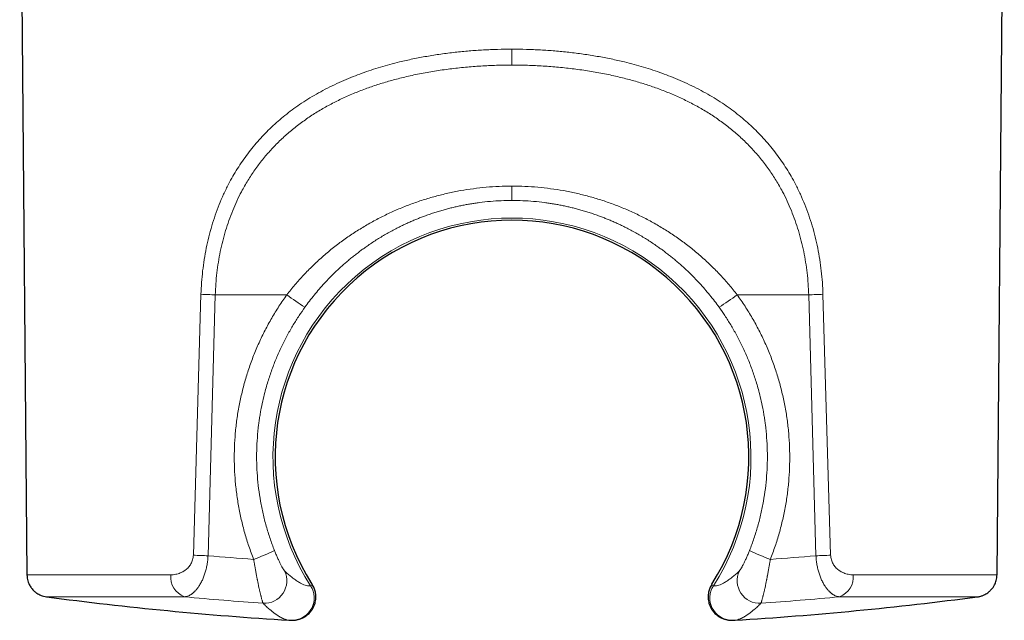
# Model space of a CAD drawing. Header units: millimetres. Extents: x 8 to 1018, y 12 to 2184.
# Tile 9 of 52: x 384 to 428, y 990 to 1017. Entities that reach past the tile are written whole.
import ezdxf

# ---------------------------------------------------------------- set-up
doc = ezdxf.new("R2010")
doc.units = ezdxf.units.MM

msp = doc.modelspace()

# ---------------------------------------------------------------- linework, layer by layer
at = {"color": 7, "linetype": 'Continuous', "lineweight": 30}
for p, q in [((384.27, 1029.08), (384.596, 991.709)), ((427.935, 991.709), (428.261, 1029.08)), ((397.328, 991.296), (397.327, 991.297)), ((415.202, 991.296), (415.203, 991.297)), ((396.29, 989.681), (396.488, 989.678)), ((416.043, 989.678), (416.24, 989.681))]:
    msp.add_line(p, q, dxfattribs=at)
at = {"color": 8, "linetype": 'Continuous', "lineweight": 0}
for p, q in [((392.029, 992.588), (392.37, 1004.245)), ((393.008, 1004.219), (392.686, 992.562)), ((396.206, 1004.219), (393.008, 1004.219)), ((416.324, 1004.219), (419.522, 1004.219)), ((419.522, 1004.219), (419.844, 992.562)), ((420.501, 992.588), (420.16, 1004.245))]:
    msp.add_line(p, q, dxfattribs=at)
for centre, radius, start, end in [((406.265, 996.969), 10.679, 327.3975, 212.6025), ((393.632, 1027.202), 22.992, 266.8551, 268.4464), ((402.3, 1012.297), 10.119, 232.9695, 238.5149), ((410.23, 1012.297), 10.119, 301.4851, 307.0305), ((418.899, 1027.202), 22.992, 271.5536, 273.1449), ((393.258, 1015.166), 22.612, 266.885, 268.5503), ((406.265, 1148.788), 156.816, 265.0324, 265.77886), ((391.556, 1001.034), 9.199, 290.1378, 296.4465), ((420.975, 1001.034), 9.199, 243.5535, 249.8622), ((406.265, 1148.788), 156.816, 274.22114, 274.9676), ((419.272, 1015.166), 22.612, 271.4497, 273.115), ((391.957, 991.611), 0.942, 174.0073, 249.8189), ((395.202, 991.443), 1.004, 266.5692, 25.9142), ((417.329, 991.443), 1.004, 154.0858, 273.4308), ((420.573, 991.611), 0.942, 290.1811, 5.9927), ((396.426, 990.676), 1, 273.515, 32.577), ((416.104, 990.676), 1, 147.423, 266.485), ((406.265, 1148.851), 158.801, 264.71286, 265.98327), ((406.265, 1148.851), 158.801, 274.01673, 275.28714)]:
    msp.add_arc(centre, radius, start, end, dxfattribs=at)
at = {"color": 7, "linetype": 'Continuous', "lineweight": 30}
for centre, radius, start, end in [((406.265, 996.969), 10.584, 327.5939, 212.406), ((406.265, 1149.369), 160, 262.53124, 266.43396), ((406.265, 1149.369), 160, 273.56604, 277.46876)]:
    msp.add_arc(centre, radius, start, end, dxfattribs=at)
at = {"color": 8, "linetype": 'Continuous', "lineweight": 0}
for points, knots in [([(392.37, 1004.245), (392.378, 1004.419), (392.392, 1004.767), (392.441, 1005.285), (392.51, 1005.798), (392.602, 1006.307), (392.715, 1006.808), (392.849, 1007.301), (393.003, 1007.782), (393.179, 1008.253), (393.377, 1008.713), (393.583, 1009.134), (393.791, 1009.516), (393.999, 1009.861), (394.22, 1010.197), (394.455, 1010.524), (394.705, 1010.841), (394.967, 1011.145), (395.238, 1011.436), (395.519, 1011.713), (395.813, 1011.98), (396.12, 1012.237), (396.441, 1012.484), (396.781, 1012.726), (397.142, 1012.961), (397.523, 1013.189), (397.918, 1013.405), (398.328, 1013.61), (398.746, 1013.799), (399.16, 1013.97), (399.566, 1014.123), (399.97, 1014.263), (400.384, 1014.393), (400.808, 1014.514), (401.293, 1014.638), (401.842, 1014.761), (402.456, 1014.878), (403.084, 1014.977), (403.718, 1015.057), (404.353, 1015.119), (404.987, 1015.162), (405.625, 1015.19), (406.051, 1015.193), (406.265, 1015.194)], [0, 0, 0, 0, 0.025321, 0.050555, 0.075773, 0.10105, 0.126457, 0.151635, 0.17679, 0.201993, 0.227312, 0.252814, 0.273469, 0.294174, 0.31496, 0.335862, 0.356914, 0.378146, 0.398695, 0.419365, 0.440181, 0.46117, 0.482358, 0.503769, 0.526588, 0.549635, 0.572935, 0.596514, 0.620395, 0.643473, 0.664858, 0.686445, 0.70825, 0.730285, 0.752564, 0.783018, 0.813806, 0.844954, 0.876493, 0.90723, 0.938045, 0.96896, 1, 1, 1, 1]), ([(420.16, 1004.245), (420.153, 1004.419), (420.138, 1004.767), (420.089, 1005.285), (420.02, 1005.798), (419.929, 1006.307), (419.816, 1006.808), (419.682, 1007.301), (419.527, 1007.782), (419.351, 1008.253), (419.153, 1008.713), (418.948, 1009.134), (418.739, 1009.516), (418.532, 1009.861), (418.311, 1010.197), (418.075, 1010.524), (417.825, 1010.841), (417.564, 1011.145), (417.293, 1011.436), (417.012, 1011.713), (416.718, 1011.98), (416.41, 1012.237), (416.09, 1012.484), (415.749, 1012.726), (415.389, 1012.961), (415.008, 1013.189), (414.612, 1013.405), (414.202, 1013.61), (413.784, 1013.799), (413.371, 1013.97), (412.965, 1014.123), (412.56, 1014.263), (412.146, 1014.393), (411.722, 1014.514), (411.237, 1014.638), (410.689, 1014.761), (410.074, 1014.878), (409.446, 1014.977), (408.813, 1015.057), (408.178, 1015.119), (407.544, 1015.162), (406.906, 1015.19), (406.479, 1015.193), (406.265, 1015.194)], [0, 0, 0, 0, 0.025321, 0.050555, 0.075773, 0.10105, 0.126457, 0.151635, 0.17679, 0.201993, 0.227312, 0.252814, 0.273469, 0.294174, 0.31496, 0.335862, 0.356914, 0.378146, 0.398695, 0.419365, 0.440181, 0.46117, 0.482358, 0.503769, 0.526588, 0.549635, 0.572935, 0.596514, 0.620395, 0.643473, 0.664858, 0.686445, 0.70825, 0.730285, 0.752564, 0.783018, 0.813806, 0.844954, 0.876493, 0.90723, 0.938045, 0.96896, 1, 1, 1, 1]), ([(406.265, 1015.194), (406.265, 1015.129), (406.265, 1015.03), (406.265, 1014.902), (406.265, 1014.808), (406.265, 1014.718), (406.265, 1014.605), (406.265, 1014.532), (406.265, 1014.484)], [0, 0, 0, 0, 0.247358, 0.373356, 0.499991, 0.626628, 0.752629, 1, 1, 1, 1]), ([(406.265, 1014.484), (406.033, 1014.482), (405.568, 1014.478), (404.874, 1014.445), (404.181, 1014.391), (403.491, 1014.316), (402.807, 1014.217), (402.132, 1014.096), (401.494, 1013.957), (400.893, 1013.803), (400.329, 1013.635), (399.779, 1013.449), (399.237, 1013.239), (398.705, 1013.007), (398.185, 1012.749), (397.686, 1012.47), (397.204, 1012.165), (396.74, 1011.835), (396.296, 1011.479), (395.878, 1011.098), (395.484, 1010.693), (395.115, 1010.262), (394.774, 1009.808), (394.46, 1009.33), (394.194, 1008.863), (393.97, 1008.412), (393.782, 1007.982), (393.613, 1007.54), (393.465, 1007.087), (393.337, 1006.624), (393.229, 1006.154), (393.142, 1005.678), (393.076, 1005.197), (393.029, 1004.71), (393.015, 1004.383), (393.008, 1004.219)], [0, 0, 0, 0, 0.035779, 0.071444, 0.107064, 0.142958, 0.178863, 0.214495, 0.24993, 0.281337, 0.312468, 0.343382, 0.374138, 0.40586, 0.437265, 0.468427, 0.499418, 0.530971, 0.56228, 0.593431, 0.624509, 0.655717, 0.6868, 0.717851, 0.748964, 0.774003, 0.799017, 0.824053, 0.849161, 0.874386, 0.899464, 0.924519, 0.949596, 0.974741, 1, 1, 1, 1]), ([(406.265, 1014.484), (406.498, 1014.482), (406.962, 1014.478), (407.657, 1014.445), (408.349, 1014.391), (409.039, 1014.316), (409.724, 1014.217), (410.398, 1014.096), (411.036, 1013.957), (411.638, 1013.803), (412.202, 1013.635), (412.752, 1013.449), (413.294, 1013.239), (413.826, 1013.007), (414.345, 1012.749), (414.845, 1012.47), (415.327, 1012.165), (415.791, 1011.835), (416.234, 1011.479), (416.653, 1011.098), (417.047, 1010.693), (417.415, 1010.262), (417.757, 1009.808), (418.07, 1009.33), (418.336, 1008.863), (418.561, 1008.412), (418.749, 1007.982), (418.917, 1007.54), (419.066, 1007.087), (419.194, 1006.624), (419.301, 1006.154), (419.388, 1005.678), (419.455, 1005.197), (419.501, 1004.71), (419.515, 1004.383), (419.522, 1004.219)], [0, 0, 0, 0, 0.035779, 0.071444, 0.107064, 0.142958, 0.178863, 0.214495, 0.24993, 0.281337, 0.312468, 0.343382, 0.374138, 0.40586, 0.437265, 0.468427, 0.499418, 0.530971, 0.56228, 0.593431, 0.624509, 0.655717, 0.6868, 0.717851, 0.748964, 0.774003, 0.799017, 0.824053, 0.849161, 0.874386, 0.899464, 0.924519, 0.949596, 0.974741, 1, 1, 1, 1]), ([(396.206, 1004.219), (396.326, 1004.37), (396.565, 1004.672), (396.952, 1005.103), (397.358, 1005.517), (397.785, 1005.912), (398.231, 1006.287), (398.693, 1006.64), (399.168, 1006.969), (399.657, 1007.275), (400.16, 1007.559), (400.677, 1007.82), (401.205, 1008.058), (401.743, 1008.271), (402.288, 1008.46), (402.84, 1008.623), (403.4, 1008.762), (403.967, 1008.877), (404.538, 1008.966), (405.112, 1009.029), (405.688, 1009.069), (406.073, 1009.074), (406.265, 1009.076)], [0, 0, 0, 0, 0.04978, 0.099627, 0.149648, 0.199953, 0.250648, 0.300852, 0.350913, 0.40093, 0.451002, 0.501228, 0.551604, 0.601674, 0.651538, 0.701301, 0.751065, 0.801113, 0.850921, 0.900598, 0.950254, 1, 1, 1, 1]), ([(416.324, 1004.219), (416.205, 1004.37), (415.965, 1004.672), (415.579, 1005.103), (415.173, 1005.517), (414.745, 1005.912), (414.299, 1006.287), (413.838, 1006.64), (413.363, 1006.969), (412.874, 1007.275), (412.37, 1007.559), (411.854, 1007.82), (411.325, 1008.058), (410.788, 1008.271), (410.243, 1008.46), (409.691, 1008.623), (409.13, 1008.762), (408.564, 1008.877), (407.992, 1008.966), (407.419, 1009.029), (406.843, 1009.069), (406.458, 1009.074), (406.265, 1009.076)], [0, 0, 0, 0, 0.04978, 0.099627, 0.149648, 0.199953, 0.250648, 0.300852, 0.350913, 0.40093, 0.451002, 0.501228, 0.551604, 0.601674, 0.651538, 0.701301, 0.751065, 0.801113, 0.850921, 0.900598, 0.950254, 1, 1, 1, 1]), ([(406.265, 1009.076), (406.265, 1009.033), (406.265, 1008.946), (406.265, 1008.826), (406.265, 1008.716), (406.265, 1008.62), (406.265, 1008.542), (406.265, 1008.485), (406.265, 1008.448), (406.265, 1008.44), (406.265, 1008.436)], [0, 0, 0, 0, 0.120386, 0.244642, 0.371621, 0.500005, 0.628388, 0.755364, 0.879618, 1, 1, 1, 1]), ([(406.265, 1008.436), (406.105, 1008.434), (405.782, 1008.43), (405.295, 1008.397), (404.904, 1008.355), (404.611, 1008.314), (404.415, 1008.283), (404.22, 1008.249), (404.023, 1008.211), (403.826, 1008.169), (403.63, 1008.124), (403.432, 1008.074), (403.232, 1008.021), (403.029, 1007.962), (402.823, 1007.898), (402.614, 1007.829), (402.412, 1007.758), (402.225, 1007.688), (402.051, 1007.619), (401.879, 1007.548), (401.7, 1007.471), (401.514, 1007.387), (401.322, 1007.296), (401.043, 1007.157), (400.683, 1006.964), (400.251, 1006.706), (399.915, 1006.485), (399.668, 1006.311), (399.505, 1006.193), (399.346, 1006.072), (399.188, 1005.949), (399.033, 1005.823), (398.838, 1005.659), (398.61, 1005.458), (398.354, 1005.218), (398.117, 1004.981), (397.885, 1004.736), (397.655, 1004.479), (397.429, 1004.209), (397.216, 1003.94), (397.081, 1003.758), (397.015, 1003.668)], [0, 0, 0, 0, 0.044217, 0.089131, 0.134754, 0.152876, 0.17111, 0.189456, 0.207916, 0.22649, 0.245178, 0.263886, 0.283019, 0.302579, 0.322565, 0.342977, 0.363816, 0.381999, 0.398508, 0.415825, 0.43395, 0.452883, 0.472623, 0.493171, 0.539805, 0.586435, 0.633391, 0.652073, 0.670715, 0.689316, 0.707876, 0.726395, 0.744874, 0.778767, 0.811201, 0.842181, 0.871709, 0.904986, 0.937455, 0.969124, 1, 1, 1, 1]), ([(406.265, 1008.436), (406.425, 1008.434), (406.748, 1008.43), (407.235, 1008.397), (407.626, 1008.355), (407.92, 1008.314), (408.115, 1008.283), (408.311, 1008.249), (408.507, 1008.211), (408.704, 1008.169), (408.901, 1008.124), (409.099, 1008.074), (409.298, 1008.021), (409.501, 1007.962), (409.708, 1007.898), (409.917, 1007.829), (410.118, 1007.758), (410.305, 1007.688), (410.479, 1007.619), (410.652, 1007.548), (410.831, 1007.471), (411.017, 1007.387), (411.209, 1007.296), (411.488, 1007.157), (411.847, 1006.964), (412.279, 1006.706), (412.616, 1006.485), (412.863, 1006.311), (413.025, 1006.193), (413.185, 1006.072), (413.342, 1005.949), (413.497, 1005.823), (413.692, 1005.659), (413.921, 1005.458), (414.176, 1005.218), (414.413, 1004.981), (414.646, 1004.736), (414.875, 1004.479), (415.101, 1004.209), (415.315, 1003.94), (415.449, 1003.758), (415.515, 1003.668)], [0, 0, 0, 0, 0.044217, 0.089131, 0.134754, 0.152876, 0.17111, 0.189456, 0.207916, 0.22649, 0.245178, 0.263886, 0.283019, 0.302579, 0.322565, 0.342977, 0.363816, 0.381999, 0.398508, 0.415825, 0.43395, 0.452883, 0.472623, 0.493171, 0.539805, 0.586435, 0.633391, 0.652073, 0.670715, 0.689316, 0.707876, 0.726395, 0.744874, 0.778767, 0.811201, 0.842181, 0.871709, 0.904986, 0.937455, 0.969124, 1, 1, 1, 1]), ([(394.723, 992.398), (394.649, 992.592), (394.502, 992.981), (394.32, 993.575), (394.165, 994.177), (394.042, 994.786), (393.949, 995.402), (393.886, 996.021), (393.855, 996.642), (393.855, 997.262), (393.886, 997.883), (393.948, 998.502), (394.041, 999.118), (394.165, 999.726), (394.318, 1000.327), (394.502, 1000.92), (394.716, 1001.504), (394.958, 1002.077), (395.228, 1002.636), (395.526, 1003.18), (395.849, 1003.71), (396.087, 1004.049), (396.206, 1004.219)], [0, 0, 0, 0, 0.050182, 0.100171, 0.150095, 0.200079, 0.250249, 0.300379, 0.350327, 0.400219, 0.450181, 0.500339, 0.550436, 0.60035, 0.650208, 0.700135, 0.750257, 0.800312, 0.850189, 0.900012, 0.949907, 1, 1, 1, 1]), ([(417.808, 992.398), (417.882, 992.592), (418.028, 992.981), (418.211, 993.575), (418.365, 994.177), (418.489, 994.786), (418.582, 995.402), (418.645, 996.021), (418.676, 996.642), (418.676, 997.262), (418.645, 997.883), (418.582, 998.502), (418.489, 999.118), (418.366, 999.726), (418.212, 1000.327), (418.028, 1000.92), (417.815, 1001.504), (417.573, 1002.077), (417.303, 1002.636), (417.005, 1003.18), (416.681, 1003.71), (416.444, 1004.049), (416.324, 1004.219)], [0, 0, 0, 0, 0.050182, 0.100171, 0.150095, 0.200079, 0.250249, 0.300379, 0.350327, 0.400219, 0.450181, 0.500339, 0.550436, 0.60035, 0.650208, 0.700135, 0.750257, 0.800312, 0.850189, 0.900012, 0.949907, 1, 1, 1, 1]), ([(397.015, 1003.668), (396.927, 1003.542), (396.745, 1003.284), (396.486, 1002.873), (396.232, 1002.43), (395.988, 1001.954), (395.763, 1001.458), (395.557, 1000.941), (395.375, 1000.407), (395.232, 999.91), (395.124, 999.459), (395.063, 999.16), (395.026, 998.955), (395.008, 998.848), (394.991, 998.74), (394.974, 998.631), (394.959, 998.521), (394.924, 998.259), (394.883, 997.842), (394.854, 997.271), (394.854, 996.7), (394.883, 996.129), (394.94, 995.561), (395.026, 994.996), (395.139, 994.437), (395.281, 993.883), (395.45, 993.335), (395.585, 992.977), (395.652, 992.798)], [0, 0, 0, 0, 0.040365, 0.082865, 0.1275, 0.174269, 0.223171, 0.270738, 0.320163, 0.371445, 0.40631, 0.441985, 0.451462, 0.460995, 0.470583, 0.480227, 0.489926, 0.49968, 0.549705, 0.599726, 0.649743, 0.699756, 0.749765, 0.799639, 0.849599, 0.899646, 0.94978, 1, 1, 1, 1]), ([(415.515, 1003.668), (415.604, 1003.542), (415.786, 1003.284), (416.044, 1002.873), (416.298, 1002.43), (416.542, 1001.954), (416.768, 1001.458), (416.973, 1000.941), (417.156, 1000.407), (417.298, 999.91), (417.407, 999.459), (417.468, 999.16), (417.504, 998.955), (417.523, 998.848), (417.54, 998.74), (417.556, 998.631), (417.572, 998.521), (417.606, 998.259), (417.648, 997.842), (417.676, 997.271), (417.676, 996.7), (417.648, 996.129), (417.59, 995.561), (417.505, 994.996), (417.391, 994.437), (417.249, 993.883), (417.081, 993.335), (416.946, 992.977), (416.878, 992.798)], [0, 0, 0, 0, 0.040365, 0.082865, 0.1275, 0.174269, 0.223171, 0.270738, 0.320163, 0.371445, 0.40631, 0.441985, 0.451462, 0.460995, 0.470583, 0.480227, 0.489926, 0.49968, 0.549705, 0.599726, 0.649743, 0.699756, 0.749765, 0.799639, 0.849599, 0.899646, 0.94978, 1, 1, 1, 1]), ([(391.02, 991.709), (391.058, 991.71), (391.132, 991.712), (391.243, 991.73), (391.344, 991.756), (391.436, 991.789), (391.517, 991.826), (391.594, 991.869), (391.67, 991.92), (391.742, 991.979), (391.809, 992.046), (391.869, 992.119), (391.921, 992.199), (391.965, 992.287), (391.999, 992.383), (392.023, 992.484), (392.027, 992.553), (392.029, 992.588)], [0, 0, 0, 0, 0.0878647, 0.174344, 0.2599211, 0.3270816, 0.3921737, 0.4554933, 0.5173614, 0.583536, 0.6463809, 0.7065072, 0.7646118, 0.8245256, 0.883235, 0.9423236, 1, 1, 1, 1]), ([(392.686, 992.562), (392.681, 992.494), (392.671, 992.359), (392.646, 992.194), (392.621, 992.063), (392.599, 991.967), (392.574, 991.871), (392.547, 991.779), (392.517, 991.689), (392.484, 991.602), (392.449, 991.517), (392.411, 991.434), (392.369, 991.353), (392.325, 991.274), (392.27, 991.185), (392.199, 991.088), (392.135, 991.014), (392.089, 990.967), (392.064, 990.943), (392.039, 990.92), (392.013, 990.897), (391.986, 990.876), (391.946, 990.847), (391.89, 990.81), (391.813, 990.771), (391.726, 990.74), (391.664, 990.731), (391.632, 990.726)], [0, 0, 0, 0, 0.066274, 0.133284, 0.167149, 0.201281, 0.235707, 0.270451, 0.304474, 0.339262, 0.374836, 0.411214, 0.448415, 0.486457, 0.525354, 0.58716, 0.653474, 0.671597, 0.690033, 0.708783, 0.727846, 0.747223, 0.766916, 0.814078, 0.868645, 0.930618, 1, 1, 1, 1]), ([(395.652, 992.798), (395.675, 992.742), (395.72, 992.629), (395.791, 992.467), (395.862, 992.316), (395.929, 992.18), (395.99, 992.063), (396.042, 991.973), (396.083, 991.907), (396.097, 991.89), (396.104, 991.881)], [0, 0, 0, 0, 0.122474, 0.246005, 0.371673, 0.497257, 0.624536, 0.750371, 0.875952, 1, 1, 1, 1]), ([(416.878, 992.798), (416.856, 992.742), (416.81, 992.629), (416.739, 992.467), (416.669, 992.316), (416.601, 992.18), (416.54, 992.063), (416.489, 991.973), (416.448, 991.907), (416.433, 991.89), (416.426, 991.881)], [0, 0, 0, 0, 0.1224745, 0.2460046, 0.3716726, 0.4972574, 0.6245361, 0.7503706, 0.875952, 1, 1, 1, 1]), ([(419.844, 992.562), (419.849, 992.494), (419.859, 992.359), (419.884, 992.194), (419.91, 992.063), (419.932, 991.967), (419.956, 991.871), (419.984, 991.779), (420.014, 991.689), (420.046, 991.602), (420.082, 991.517), (420.12, 991.434), (420.161, 991.353), (420.205, 991.274), (420.261, 991.185), (420.331, 991.088), (420.395, 991.014), (420.441, 990.967), (420.466, 990.943), (420.492, 990.92), (420.518, 990.897), (420.545, 990.876), (420.584, 990.847), (420.641, 990.81), (420.718, 990.771), (420.805, 990.74), (420.866, 990.731), (420.898, 990.726)], [0, 0, 0, 0, 0.066274, 0.133284, 0.167149, 0.201281, 0.235707, 0.270451, 0.304474, 0.339262, 0.374836, 0.411214, 0.448415, 0.486457, 0.525354, 0.58716, 0.653474, 0.671597, 0.690033, 0.708783, 0.727846, 0.747223, 0.766916, 0.814078, 0.868645, 0.930618, 1, 1, 1, 1]), ([(421.51, 991.709), (421.473, 991.71), (421.399, 991.712), (421.288, 991.73), (421.186, 991.756), (421.095, 991.789), (421.014, 991.826), (420.936, 991.869), (420.861, 991.92), (420.789, 991.979), (420.721, 992.046), (420.662, 992.119), (420.61, 992.199), (420.565, 992.287), (420.532, 992.383), (420.508, 992.484), (420.503, 992.553), (420.501, 992.588)], [0, 0, 0, 0, 0.087865, 0.174344, 0.259921, 0.327082, 0.392174, 0.455493, 0.517361, 0.583536, 0.646381, 0.706507, 0.764612, 0.824526, 0.883235, 0.942324, 1, 1, 1, 1]), ([(395.142, 990.441), (395.139, 990.446), (395.134, 990.458), (395.124, 990.488), (395.112, 990.528), (395.098, 990.58), (395.083, 990.633), (395.07, 990.683), (395.059, 990.727), (395.047, 990.775), (395.034, 990.828), (395.02, 990.885), (395.006, 990.947), (394.991, 991.014), (394.971, 991.102), (394.944, 991.221), (394.92, 991.335), (394.903, 991.418), (394.894, 991.46), (394.886, 991.504), (394.876, 991.55), (394.867, 991.597), (394.857, 991.646), (394.839, 991.739), (394.815, 991.868), (394.787, 992.027), (394.765, 992.151), (394.749, 992.245), (394.737, 992.31), (394.729, 992.359), (394.724, 992.387), (394.723, 992.398)], [0, 0, 0, 0, 0.048418, 0.097602, 0.147571, 0.198346, 0.249943, 0.278853, 0.308486, 0.338845, 0.369933, 0.401752, 0.434304, 0.46759, 0.501612, 0.560314, 0.627861, 0.644246, 0.661078, 0.678356, 0.696081, 0.714251, 0.732868, 0.751931, 0.81816, 0.874436, 0.920758, 0.948969, 0.971579, 0.98859, 1, 1, 1, 1]), ([(417.389, 990.441), (417.391, 990.446), (417.396, 990.458), (417.406, 990.488), (417.418, 990.528), (417.433, 990.58), (417.447, 990.633), (417.46, 990.683), (417.472, 990.727), (417.484, 990.775), (417.497, 990.828), (417.51, 990.885), (417.525, 990.947), (417.54, 991.014), (417.56, 991.102), (417.586, 991.221), (417.61, 991.335), (417.627, 991.418), (417.636, 991.46), (417.645, 991.504), (417.654, 991.55), (417.664, 991.597), (417.673, 991.646), (417.691, 991.739), (417.715, 991.868), (417.744, 992.027), (417.766, 992.151), (417.782, 992.245), (417.793, 992.31), (417.802, 992.359), (417.806, 992.387), (417.808, 992.398)], [0, 0, 0, 0, 0.048418, 0.097602, 0.147571, 0.198346, 0.249943, 0.278853, 0.308486, 0.338845, 0.369933, 0.401752, 0.434304, 0.46759, 0.501612, 0.560314, 0.627861, 0.644246, 0.661078, 0.678356, 0.696081, 0.714251, 0.732868, 0.751931, 0.81816, 0.874436, 0.920758, 0.948969, 0.971579, 0.98859, 1, 1, 1, 1]), ([(384.598, 991.709), (384.597, 991.709), (384.591, 991.709), (384.615, 991.709), (384.673, 991.709), (384.77, 991.709), (384.904, 991.709), (385.074, 991.709), (385.281, 991.709), (385.523, 991.709), (385.801, 991.709), (386.113, 991.709), (386.46, 991.709), (386.841, 991.709), (387.255, 991.709), (387.702, 991.709), (388.18, 991.709), (388.689, 991.709), (389.228, 991.709), (389.796, 991.709), (390.391, 991.709), (390.81, 991.709), (391.02, 991.709)], [0, 0, 0, 0, 0.006668, 0.058949, 0.111229, 0.16351, 0.215791, 0.268071, 0.320352, 0.372633, 0.424913, 0.477194, 0.529474, 0.581755, 0.634036, 0.686316, 0.738597, 0.790878, 0.843158, 0.895439, 0.947719, 1, 1, 1, 1]), ([(396.104, 991.881), (396.157, 991.833), (396.26, 991.736), (396.408, 991.612), (396.53, 991.52), (396.627, 991.453), (396.703, 991.405), (396.777, 991.361), (396.868, 991.313), (396.972, 991.266), (397.083, 991.23), (397.183, 991.212), (397.24, 991.214), (397.269, 991.215)], [0, 0, 0, 0, 0.107651, 0.213765, 0.318354, 0.379278, 0.439679, 0.499558, 0.562385, 0.673716, 0.783751, 0.892508, 1, 1, 1, 1]), ([(416.426, 991.881), (416.374, 991.833), (416.27, 991.736), (416.122, 991.612), (416.001, 991.52), (415.903, 991.453), (415.828, 991.405), (415.754, 991.361), (415.663, 991.313), (415.558, 991.266), (415.447, 991.23), (415.347, 991.212), (415.29, 991.214), (415.262, 991.215)], [0, 0, 0, 0, 0.107651, 0.213765, 0.318354, 0.379278, 0.439679, 0.499558, 0.562385, 0.673716, 0.783751, 0.892508, 1, 1, 1, 1]), ([(427.933, 991.709), (427.933, 991.709), (427.939, 991.709), (427.915, 991.709), (427.858, 991.709), (427.76, 991.709), (427.627, 991.709), (427.456, 991.709), (427.25, 991.709), (427.008, 991.709), (426.73, 991.709), (426.417, 991.709), (426.07, 991.709), (425.689, 991.709), (425.275, 991.709), (424.829, 991.709), (424.351, 991.709), (423.842, 991.709), (423.303, 991.709), (422.734, 991.709), (422.139, 991.709), (421.72, 991.709), (421.51, 991.709)], [0, 0, 0, 0, 0.006668, 0.058949, 0.111229, 0.16351, 0.215791, 0.268071, 0.320352, 0.372633, 0.424913, 0.477194, 0.529474, 0.581755, 0.634036, 0.686316, 0.738597, 0.790878, 0.843158, 0.895439, 0.947719, 1, 1, 1, 1]), ([(397.269, 991.215), (397.287, 991.218), (397.322, 991.224), (397.344, 991.244), (397.347, 991.268), (397.333, 991.288), (397.328, 991.296)], [0, 0, 0, 0, 0.280657, 0.560167, 0.839242, 1, 1, 1, 1]), ([(415.262, 991.215), (415.244, 991.218), (415.209, 991.224), (415.187, 991.244), (415.184, 991.268), (415.197, 991.288), (415.202, 991.296)], [0, 0, 0, 0, 0.280657, 0.560167, 0.839242, 1, 1, 1, 1]), ([(391.632, 990.726), (391.431, 990.726), (391.029, 990.726), (390.458, 990.726), (389.912, 990.726), (389.395, 990.726), (388.906, 990.726), (388.447, 990.726), (388.018, 990.726), (387.621, 990.726), (387.255, 990.726), (386.922, 990.726), (386.622, 990.726), (386.356, 990.726), (386.123, 990.726), (385.925, 990.726), (385.762, 990.726), (385.633, 990.726), (385.539, 990.726), (385.485, 990.726), (385.461, 990.726), (385.467, 990.726), (385.468, 990.726)], [0, 0, 0, 0, 0.052284, 0.104567, 0.156851, 0.209135, 0.261419, 0.313702, 0.365986, 0.41827, 0.470554, 0.522837, 0.575121, 0.627405, 0.679689, 0.731972, 0.784256, 0.83654, 0.888824, 0.941107, 0.993391, 1, 1, 1, 1]), ([(420.898, 990.726), (421.1, 990.726), (421.502, 990.726), (422.073, 990.726), (422.619, 990.726), (423.136, 990.726), (423.625, 990.726), (424.084, 990.726), (424.512, 990.726), (424.91, 990.726), (425.275, 990.726), (425.608, 990.726), (425.908, 990.726), (426.175, 990.726), (426.407, 990.726), (426.605, 990.726), (426.769, 990.726), (426.897, 990.726), (426.991, 990.726), (427.046, 990.726), (427.069, 990.726), (427.064, 990.726), (427.063, 990.726)], [0, 0, 0, 0, 0.052283, 0.104566, 0.156849, 0.209132, 0.261415, 0.313698, 0.36598, 0.418263, 0.470546, 0.522829, 0.575112, 0.627395, 0.679678, 0.731961, 0.784244, 0.836527, 0.88881, 0.941093, 0.993376, 1, 1, 1, 1]), ([(396.293, 989.681), (396.288, 989.681), (396.268, 989.683), (396.23, 989.69), (396.18, 989.703), (396.127, 989.72), (396.079, 989.739), (396.038, 989.756), (396.004, 989.772), (395.969, 989.79), (395.933, 989.809), (395.895, 989.831), (395.856, 989.854), (395.817, 989.878), (395.776, 989.905), (395.733, 989.933), (395.687, 989.966), (395.64, 990.001), (395.59, 990.038), (395.539, 990.079), (395.488, 990.121), (395.432, 990.168), (395.369, 990.224), (395.296, 990.29), (395.22, 990.362), (395.168, 990.414), (395.142, 990.441)], [0, 0, 0, 0, 0.0194836, 0.0764312, 0.1333703, 0.1902703, 0.2469741, 0.2793977, 0.3121679, 0.3453466, 0.378989, 0.4131446, 0.4478572, 0.483165, 0.5150598, 0.5518732, 0.5895216, 0.6280309, 0.667423, 0.7077157, 0.7480213, 0.7842483, 0.8355502, 0.8885985, 0.943411, 1, 1, 1, 1]), ([(416.237, 989.681), (416.242, 989.681), (416.262, 989.683), (416.3, 989.69), (416.351, 989.703), (416.404, 989.72), (416.451, 989.739), (416.492, 989.756), (416.526, 989.772), (416.561, 989.79), (416.598, 989.809), (416.635, 989.831), (416.675, 989.854), (416.714, 989.878), (416.755, 989.905), (416.797, 989.933), (416.843, 989.966), (416.891, 990.001), (416.94, 990.038), (416.992, 990.079), (417.042, 990.121), (417.099, 990.168), (417.162, 990.224), (417.234, 990.29), (417.31, 990.362), (417.362, 990.414), (417.389, 990.441)], [0, 0, 0, 0, 0.019484, 0.076431, 0.13337, 0.19027, 0.246974, 0.279398, 0.312168, 0.345347, 0.378989, 0.413145, 0.447857, 0.483165, 0.51506, 0.551873, 0.589522, 0.628031, 0.667423, 0.707716, 0.748021, 0.784248, 0.83555, 0.888599, 0.943411, 1, 1, 1, 1])]:
    msp.add_open_spline(points, degree=3, knots=knots, dxfattribs=at)
at = {"color": 7, "linetype": 'Continuous', "lineweight": 30}
for points, knots in [([(384.596, 991.709), (384.598, 991.66), (384.603, 991.567), (384.633, 991.438), (384.673, 991.327), (384.717, 991.238), (384.759, 991.168), (384.805, 991.105), (384.86, 991.039), (384.935, 990.965), (385.023, 990.895), (385.122, 990.835), (385.225, 990.787), (385.341, 990.748), (385.423, 990.734), (385.466, 990.726)], [0, 0, 0, 0, 0.102467, 0.19578, 0.277906, 0.347407, 0.403379, 0.450488, 0.509783, 0.58339, 0.670738, 0.744617, 0.82483, 0.91037, 1, 1, 1, 1]), ([(427.065, 990.726), (427.113, 990.735), (427.205, 990.751), (427.33, 990.797), (427.434, 990.849), (427.518, 990.904), (427.582, 990.955), (427.64, 991.007), (427.698, 991.07), (427.763, 991.153), (427.821, 991.249), (427.869, 991.354), (427.904, 991.463), (427.929, 991.583), (427.933, 991.667), (427.935, 991.709)], [0, 0, 0, 0, 0.102329, 0.195561, 0.277651, 0.347156, 0.403169, 0.450348, 0.509717, 0.583388, 0.670781, 0.744678, 0.824893, 0.910414, 1, 1, 1, 1]), ([(396.488, 989.678), (396.51, 989.68), (396.553, 989.683), (396.618, 989.693), (396.679, 989.705), (396.737, 989.719), (396.791, 989.736), (396.841, 989.755), (396.888, 989.774), (396.933, 989.795), (396.982, 989.822), (397.043, 989.859), (397.117, 989.913), (397.198, 989.985), (397.265, 990.059), (397.318, 990.13), (397.361, 990.197), (397.399, 990.267), (397.435, 990.349), (397.466, 990.443), (397.49, 990.549), (397.5, 990.641), (397.502, 990.712), (397.501, 990.764), (397.497, 990.817), (397.49, 990.875), (397.478, 990.944), (397.457, 991.025), (397.425, 991.115), (397.383, 991.208), (397.348, 991.266), (397.33, 991.297)], [0, 0, 0, 0, 0.058521, 0.111265, 0.158246, 0.199485, 0.235008, 0.264861, 0.289129, 0.307977, 0.323108, 0.339739, 0.377779, 0.414441, 0.44809, 0.478638, 0.506035, 0.53354, 0.564078, 0.597599, 0.634011, 0.671788, 0.688967, 0.705485, 0.725866, 0.750955, 0.780766, 0.824651, 0.875857, 0.934326, 1, 1, 1, 1]), ([(415.201, 991.297), (415.183, 991.266), (415.148, 991.208), (415.105, 991.115), (415.074, 991.025), (415.052, 990.94), (415.038, 990.862), (415.031, 990.793), (415.028, 990.726), (415.03, 990.645), (415.041, 990.549), (415.064, 990.443), (415.096, 990.349), (415.132, 990.267), (415.169, 990.197), (415.212, 990.13), (415.266, 990.059), (415.333, 989.985), (415.413, 989.913), (415.487, 989.859), (415.549, 989.822), (415.598, 989.795), (415.642, 989.774), (415.689, 989.755), (415.74, 989.736), (415.794, 989.719), (415.852, 989.705), (415.913, 989.693), (415.978, 989.683), (416.02, 989.68), (416.043, 989.678)], [0, 0, 0, 0, 0.065675, 0.124145, 0.17535, 0.219236, 0.255761, 0.28491, 0.306945, 0.328206, 0.365983, 0.402395, 0.435917, 0.466455, 0.49396, 0.521358, 0.551906, 0.585556, 0.622217, 0.660258, 0.676889, 0.69202, 0.710868, 0.735136, 0.76499, 0.800514, 0.841752, 0.888734, 0.941478, 1, 1, 1, 1]), ([(416.165, 989.678), (416.179, 989.678), (416.196, 989.677), (416.214, 989.679), (416.217, 989.679)], [0, 0, 0, 0, 0.826183, 1, 1, 1, 1])]:
    msp.add_open_spline(points, degree=3, knots=knots, dxfattribs=at)

doc.saveas('drawing.dxf')
